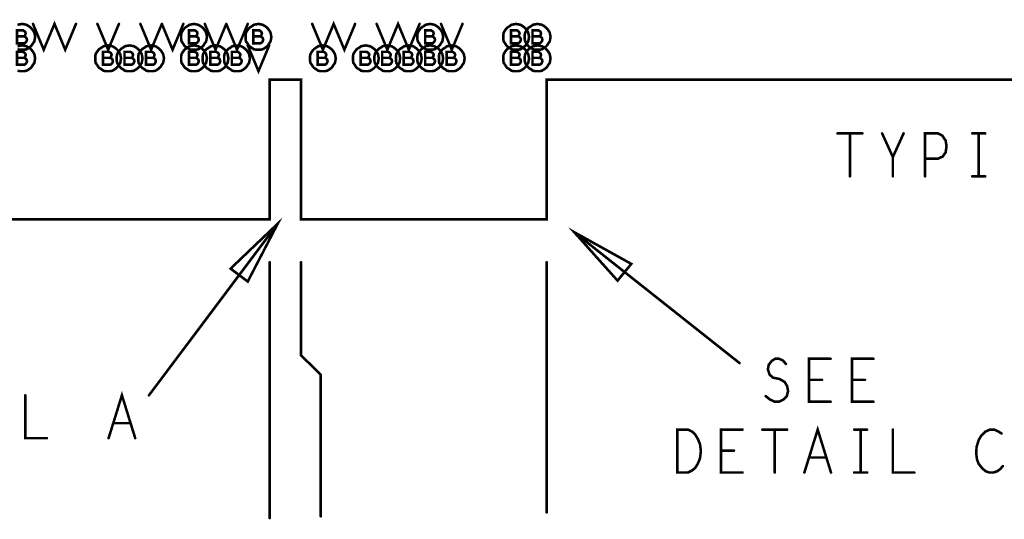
# Model space of a CAD drawing. Extents: x 28 to 61, y 24.9 to 46.
# Tile 33 of 96: x 36.7 to 39, y 29.3 to 30.4. Entities that reach past the tile are written whole.
import ezdxf

# ---------------------------------------------------------------- set-up
doc = ezdxf.new("R2010")
doc.units = 0
doc.layers.add('1', color=2, linetype='CONTINUOUS')

msp = doc.modelspace()

# ---------------------------------------------------------------- linework, layer by layer
at = {"layer": '1', "const_width": 0.006}
for points in [[(33.23, 29.96), (33.821, 29.96), (33.821, 30.285), (34.835, 30.285), (34.835, 29.96), (35.406, 29.96), (35.406, 30.285), (35.478, 30.285), (35.478, 29.96), (37.306, 29.96), (37.306, 30.285), (37.379, 30.285), (37.379, 29.96), (37.951, 29.96), (37.951, 30.285), (40.105, 30.285), (40.105, 34.51), (33.23, 34.51), (33.23, 29.96)], [(36.755, 30.415), (36.78, 30.355), (36.805, 30.415), (36.83, 30.355), (36.855, 30.415)], [(37.405, 30.415), (37.43, 30.355), (37.455, 30.415), (37.48, 30.355), (37.505, 30.415)], [(37.555, 30.415), (37.58, 30.355), (37.605, 30.415), (37.63, 30.355), (37.655, 30.415)], [(36.734, 30.386), (36.736, 30.387), (36.737, 30.39), (36.738, 30.393), (36.737, 30.396), (36.735, 30.398), (36.732, 30.4), (36.718, 30.4), (36.718, 30.37), (36.735, 30.37), (36.738, 30.372), (36.74, 30.375), (36.741, 30.378), (36.74, 30.382), (36.737, 30.385), (36.734, 30.386), (36.718, 30.386)], [(36.76, 30.385), (36.759, 30.39), (36.758, 30.395), (36.755, 30.4), (36.752, 30.404), (36.749, 30.407), (36.745, 30.41), (36.74, 30.413), (36.735, 30.414), (36.73, 30.415), (36.724, 30.414), (36.719, 30.413)], [(36.905, 30.415), (36.93, 30.355), (36.955, 30.415)], [(37.005, 30.415), (37.03, 30.355), (37.055, 30.415)], [(37.055, 30.415), (37.08, 30.355), (37.105, 30.415)], [(37.16, 30.385), (37.159, 30.39), (37.158, 30.395), (37.155, 30.4), (37.152, 30.404), (37.149, 30.407), (37.145, 30.41), (37.14, 30.413), (37.135, 30.414), (37.13, 30.415), (37.124, 30.414), (37.119, 30.413), (37.115, 30.41), (37.11, 30.407), (37.107, 30.404), (37.104, 30.4), (37.101, 30.395), (37.1, 30.39), (37.1, 30.385), (37.1, 30.379), (37.101, 30.374), (37.104, 30.37), (37.107, 30.365), (37.11, 30.362), (37.115, 30.359), (37.119, 30.356), (37.124, 30.355), (37.13, 30.355), (37.135, 30.355), (37.14, 30.356), (37.145, 30.359), (37.149, 30.362), (37.152, 30.365), (37.155, 30.37), (37.158, 30.374), (37.159, 30.379), (37.16, 30.385)], [(37.134, 30.386), (37.136, 30.387), (37.137, 30.39), (37.138, 30.393), (37.137, 30.396), (37.135, 30.398), (37.132, 30.4), (37.118, 30.4), (37.118, 30.37), (37.135, 30.37), (37.138, 30.372), (37.14, 30.375), (37.141, 30.378), (37.14, 30.382), (37.137, 30.385), (37.134, 30.386), (37.118, 30.386)], [(37.155, 30.415), (37.18, 30.355), (37.205, 30.415)], [(37.205, 30.415), (37.23, 30.355), (37.255, 30.415)], [(37.31, 30.385), (37.309, 30.39), (37.308, 30.395), (37.305, 30.4), (37.302, 30.404), (37.299, 30.407), (37.295, 30.41), (37.29, 30.413), (37.285, 30.414), (37.28, 30.415), (37.274, 30.414), (37.269, 30.413), (37.265, 30.41), (37.26, 30.407), (37.257, 30.404), (37.254, 30.4), (37.251, 30.395), (37.25, 30.39), (37.25, 30.385), (37.25, 30.379), (37.251, 30.374), (37.254, 30.37), (37.257, 30.365), (37.26, 30.362), (37.265, 30.359), (37.269, 30.356), (37.274, 30.355), (37.28, 30.355), (37.285, 30.355), (37.29, 30.356), (37.295, 30.359), (37.299, 30.362), (37.302, 30.365), (37.305, 30.37), (37.308, 30.374), (37.309, 30.379), (37.31, 30.385)], [(37.284, 30.386), (37.286, 30.387), (37.287, 30.39), (37.288, 30.393), (37.287, 30.396), (37.285, 30.398), (37.282, 30.4), (37.268, 30.4), (37.268, 30.37), (37.285, 30.37), (37.288, 30.372), (37.29, 30.375), (37.291, 30.378), (37.29, 30.382), (37.287, 30.385), (37.284, 30.386), (37.268, 30.386)], [(37.71, 30.385), (37.709, 30.39), (37.708, 30.395), (37.705, 30.4), (37.702, 30.404), (37.699, 30.407), (37.695, 30.41), (37.69, 30.413), (37.685, 30.414), (37.68, 30.415), (37.674, 30.414), (37.669, 30.413), (37.665, 30.41), (37.66, 30.407), (37.657, 30.404), (37.654, 30.4), (37.651, 30.395), (37.65, 30.39), (37.65, 30.385), (37.65, 30.379), (37.651, 30.374), (37.654, 30.37), (37.657, 30.365), (37.66, 30.362), (37.665, 30.359), (37.669, 30.356), (37.674, 30.355), (37.68, 30.355), (37.685, 30.355), (37.69, 30.356), (37.695, 30.359), (37.699, 30.362), (37.702, 30.365), (37.705, 30.37), (37.708, 30.374), (37.709, 30.379), (37.71, 30.385)], [(37.684, 30.386), (37.686, 30.387), (37.687, 30.39), (37.688, 30.393), (37.687, 30.396), (37.685, 30.398), (37.682, 30.4), (37.668, 30.4), (37.668, 30.37), (37.685, 30.37), (37.688, 30.372), (37.69, 30.375), (37.691, 30.378), (37.69, 30.382), (37.687, 30.385), (37.684, 30.386), (37.668, 30.386)], [(37.705, 30.415), (37.73, 30.355), (37.755, 30.415)], [(37.91, 30.385), (37.909, 30.39), (37.908, 30.395), (37.905, 30.4), (37.902, 30.404), (37.899, 30.407), (37.895, 30.41), (37.89, 30.413), (37.885, 30.414), (37.88, 30.415), (37.874, 30.414), (37.869, 30.413), (37.865, 30.41), (37.86, 30.407), (37.857, 30.404), (37.854, 30.4), (37.851, 30.395), (37.85, 30.39), (37.85, 30.385), (37.85, 30.379), (37.851, 30.374), (37.854, 30.37), (37.857, 30.365), (37.86, 30.362), (37.865, 30.359), (37.869, 30.356), (37.874, 30.355), (37.88, 30.355), (37.885, 30.355), (37.89, 30.356), (37.895, 30.359), (37.899, 30.362), (37.902, 30.365), (37.905, 30.37), (37.908, 30.374), (37.909, 30.379), (37.91, 30.385)], [(37.884, 30.386), (37.886, 30.387), (37.887, 30.39), (37.888, 30.393), (37.887, 30.396), (37.885, 30.398), (37.882, 30.4), (37.868, 30.4), (37.868, 30.37), (37.885, 30.37), (37.888, 30.372), (37.89, 30.375), (37.891, 30.378), (37.89, 30.382), (37.887, 30.385), (37.884, 30.386), (37.868, 30.386)], [(37.96, 30.385), (37.959, 30.39), (37.958, 30.395), (37.955, 30.4), (37.952, 30.404), (37.949, 30.407), (37.945, 30.41), (37.94, 30.413), (37.935, 30.414), (37.93, 30.415), (37.924, 30.414), (37.919, 30.413), (37.915, 30.41), (37.91, 30.407), (37.907, 30.404), (37.904, 30.4), (37.901, 30.395), (37.9, 30.39), (37.9, 30.385), (37.9, 30.379), (37.901, 30.374), (37.904, 30.37), (37.907, 30.365), (37.91, 30.362), (37.915, 30.359), (37.919, 30.356), (37.924, 30.355), (37.93, 30.355), (37.935, 30.355), (37.94, 30.356), (37.945, 30.359), (37.949, 30.362), (37.952, 30.365), (37.955, 30.37), (37.958, 30.374), (37.959, 30.379), (37.96, 30.385)], [(37.934, 30.386), (37.936, 30.387), (37.937, 30.39), (37.938, 30.393), (37.937, 30.396), (37.935, 30.398), (37.932, 30.4), (37.918, 30.4), (37.918, 30.37), (37.935, 30.37), (37.938, 30.372), (37.94, 30.375), (37.941, 30.378), (37.94, 30.382), (37.937, 30.385), (37.934, 30.386), (37.918, 30.386)], [(36.719, 30.356), (36.724, 30.355), (36.73, 30.355), (36.735, 30.355), (36.74, 30.356), (36.745, 30.359), (36.749, 30.362), (36.752, 30.365), (36.755, 30.37), (36.758, 30.374), (36.759, 30.379), (36.76, 30.385)], [(36.734, 30.336), (36.736, 30.337), (36.737, 30.34), (36.738, 30.343), (36.737, 30.346), (36.735, 30.348), (36.732, 30.35), (36.718, 30.35), (36.718, 30.32), (36.735, 30.32), (36.738, 30.322), (36.74, 30.325), (36.741, 30.328), (36.74, 30.332), (36.737, 30.335), (36.734, 30.336), (36.718, 30.336)], [(36.76, 30.335), (36.759, 30.34), (36.758, 30.345), (36.755, 30.35), (36.752, 30.354), (36.749, 30.357), (36.745, 30.36), (36.74, 30.363), (36.735, 30.364), (36.73, 30.365), (36.724, 30.364), (36.719, 30.363)], [(36.96, 30.335), (36.959, 30.34), (36.958, 30.345), (36.955, 30.35), (36.952, 30.354), (36.949, 30.357), (36.945, 30.36), (36.94, 30.363), (36.935, 30.364), (36.93, 30.365), (36.924, 30.364), (36.919, 30.363), (36.915, 30.36), (36.91, 30.357), (36.907, 30.354), (36.904, 30.35), (36.901, 30.345), (36.9, 30.34), (36.9, 30.335), (36.9, 30.329), (36.901, 30.324), (36.904, 30.32), (36.907, 30.315), (36.91, 30.312), (36.915, 30.309), (36.919, 30.306), (36.924, 30.305), (36.93, 30.305), (36.935, 30.305), (36.94, 30.306), (36.945, 30.309), (36.949, 30.312), (36.952, 30.315), (36.955, 30.32), (36.958, 30.324), (36.959, 30.329), (36.96, 30.335)], [(36.934, 30.336), (36.936, 30.337), (36.937, 30.34), (36.938, 30.343), (36.937, 30.346), (36.935, 30.348), (36.932, 30.35), (36.918, 30.35), (36.918, 30.32), (36.935, 30.32), (36.938, 30.322), (36.94, 30.325), (36.941, 30.328), (36.94, 30.332), (36.937, 30.335), (36.934, 30.336), (36.918, 30.336)], [(37.01, 30.335), (37.009, 30.34), (37.008, 30.345), (37.005, 30.35), (37.002, 30.354), (36.999, 30.357), (36.995, 30.36), (36.99, 30.363), (36.985, 30.364), (36.98, 30.365), (36.974, 30.364), (36.969, 30.363), (36.965, 30.36), (36.96, 30.357), (36.957, 30.354), (36.954, 30.35), (36.951, 30.345), (36.95, 30.34), (36.95, 30.335), (36.95, 30.329), (36.951, 30.324), (36.954, 30.32), (36.957, 30.315), (36.96, 30.312), (36.965, 30.309), (36.969, 30.306), (36.974, 30.305), (36.98, 30.305), (36.985, 30.305), (36.99, 30.306), (36.995, 30.309), (36.999, 30.312), (37.002, 30.315), (37.005, 30.32), (37.008, 30.324), (37.009, 30.329), (37.01, 30.335)], [(36.984, 30.336), (36.986, 30.337), (36.987, 30.34), (36.988, 30.343), (36.987, 30.346), (36.985, 30.348), (36.982, 30.35), (36.968, 30.35), (36.968, 30.32), (36.985, 30.32), (36.988, 30.322), (36.99, 30.325), (36.991, 30.328), (36.99, 30.332), (36.987, 30.335), (36.984, 30.336), (36.968, 30.336)], [(37.06, 30.335), (37.059, 30.34), (37.058, 30.345), (37.055, 30.35), (37.052, 30.354), (37.049, 30.357), (37.045, 30.36), (37.04, 30.363), (37.035, 30.364), (37.03, 30.365), (37.024, 30.364), (37.019, 30.363), (37.015, 30.36), (37.01, 30.357), (37.007, 30.354), (37.004, 30.35), (37.001, 30.345), (37, 30.34), (37, 30.335), (37, 30.329), (37.001, 30.324), (37.004, 30.32), (37.007, 30.315), (37.01, 30.312), (37.015, 30.309), (37.019, 30.306), (37.024, 30.305), (37.03, 30.305), (37.035, 30.305), (37.04, 30.306), (37.045, 30.309), (37.049, 30.312), (37.052, 30.315), (37.055, 30.32), (37.058, 30.324), (37.059, 30.329), (37.06, 30.335)], [(37.034, 30.336), (37.036, 30.337), (37.037, 30.34), (37.038, 30.343), (37.037, 30.346), (37.035, 30.348), (37.032, 30.35), (37.018, 30.35), (37.018, 30.32), (37.035, 30.32), (37.038, 30.322), (37.04, 30.325), (37.041, 30.328), (37.04, 30.332), (37.037, 30.335), (37.034, 30.336), (37.018, 30.336)], [(37.16, 30.335), (37.159, 30.34), (37.158, 30.345), (37.155, 30.35), (37.152, 30.354), (37.149, 30.357), (37.145, 30.36), (37.14, 30.363), (37.135, 30.364), (37.13, 30.365), (37.124, 30.364), (37.119, 30.363), (37.115, 30.36), (37.11, 30.357), (37.107, 30.354), (37.104, 30.35), (37.101, 30.345), (37.1, 30.34), (37.1, 30.335), (37.1, 30.329), (37.101, 30.324), (37.104, 30.32), (37.107, 30.315), (37.11, 30.312), (37.115, 30.309), (37.119, 30.306), (37.124, 30.305), (37.13, 30.305), (37.135, 30.305), (37.14, 30.306), (37.145, 30.309), (37.149, 30.312), (37.152, 30.315), (37.155, 30.32), (37.158, 30.324), (37.159, 30.329), (37.16, 30.335)], [(37.134, 30.336), (37.136, 30.337), (37.137, 30.34), (37.138, 30.343), (37.137, 30.346), (37.135, 30.348), (37.132, 30.35), (37.118, 30.35), (37.118, 30.32), (37.135, 30.32), (37.138, 30.322), (37.14, 30.325), (37.141, 30.328), (37.14, 30.332), (37.137, 30.335), (37.134, 30.336), (37.118, 30.336)], [(37.21, 30.335), (37.209, 30.34), (37.208, 30.345), (37.205, 30.35), (37.202, 30.354), (37.199, 30.357), (37.195, 30.36), (37.19, 30.363), (37.185, 30.364), (37.18, 30.365), (37.174, 30.364), (37.169, 30.363), (37.165, 30.36), (37.16, 30.357), (37.157, 30.354), (37.154, 30.35), (37.151, 30.345), (37.15, 30.34), (37.15, 30.335), (37.15, 30.329), (37.151, 30.324), (37.154, 30.32), (37.157, 30.315), (37.16, 30.312), (37.165, 30.309), (37.169, 30.306), (37.174, 30.305), (37.18, 30.305), (37.185, 30.305), (37.19, 30.306), (37.195, 30.309), (37.199, 30.312), (37.202, 30.315), (37.205, 30.32), (37.208, 30.324), (37.209, 30.329), (37.21, 30.335)], [(37.184, 30.336), (37.186, 30.337), (37.187, 30.34), (37.188, 30.343), (37.187, 30.346), (37.185, 30.348), (37.182, 30.35), (37.168, 30.35), (37.168, 30.32), (37.185, 30.32), (37.188, 30.322), (37.19, 30.325), (37.191, 30.328), (37.19, 30.332), (37.187, 30.335), (37.184, 30.336), (37.168, 30.336)], [(37.26, 30.335), (37.259, 30.34), (37.258, 30.345), (37.255, 30.35), (37.252, 30.354), (37.249, 30.357), (37.245, 30.36), (37.24, 30.363), (37.235, 30.364), (37.23, 30.365), (37.224, 30.364), (37.219, 30.363), (37.215, 30.36), (37.21, 30.357), (37.207, 30.354), (37.204, 30.35), (37.201, 30.345), (37.2, 30.34), (37.2, 30.335), (37.2, 30.329), (37.201, 30.324), (37.204, 30.32), (37.207, 30.315), (37.21, 30.312), (37.215, 30.309), (37.219, 30.306), (37.224, 30.305), (37.23, 30.305), (37.235, 30.305), (37.24, 30.306), (37.245, 30.309), (37.249, 30.312), (37.252, 30.315), (37.255, 30.32), (37.258, 30.324), (37.259, 30.329), (37.26, 30.335)], [(37.234, 30.336), (37.236, 30.337), (37.237, 30.34), (37.238, 30.343), (37.237, 30.346), (37.235, 30.348), (37.232, 30.35), (37.218, 30.35), (37.218, 30.32), (37.235, 30.32), (37.238, 30.322), (37.24, 30.325), (37.241, 30.328), (37.24, 30.332), (37.237, 30.335), (37.234, 30.336), (37.218, 30.336)], [(37.255, 30.365), (37.28, 30.305), (37.305, 30.365)], [(37.46, 30.335), (37.459, 30.34), (37.458, 30.345), (37.455, 30.35), (37.452, 30.354), (37.449, 30.357), (37.445, 30.36), (37.44, 30.363), (37.435, 30.364), (37.43, 30.365), (37.424, 30.364), (37.419, 30.363), (37.415, 30.36), (37.41, 30.357), (37.407, 30.354), (37.404, 30.35), (37.401, 30.345), (37.4, 30.34), (37.4, 30.335), (37.4, 30.329), (37.401, 30.324), (37.404, 30.32), (37.407, 30.315), (37.41, 30.312), (37.415, 30.309), (37.419, 30.306), (37.424, 30.305), (37.43, 30.305), (37.435, 30.305), (37.44, 30.306), (37.445, 30.309), (37.449, 30.312), (37.452, 30.315), (37.455, 30.32), (37.458, 30.324), (37.459, 30.329), (37.46, 30.335)], [(37.434, 30.336), (37.436, 30.337), (37.437, 30.34), (37.438, 30.343), (37.437, 30.346), (37.435, 30.348), (37.432, 30.35), (37.418, 30.35), (37.418, 30.32), (37.435, 30.32), (37.438, 30.322), (37.44, 30.325), (37.441, 30.328), (37.44, 30.332), (37.437, 30.335), (37.434, 30.336), (37.418, 30.336)], [(37.56, 30.335), (37.559, 30.34), (37.558, 30.345), (37.555, 30.35), (37.552, 30.354), (37.549, 30.357), (37.545, 30.36), (37.54, 30.363), (37.535, 30.364), (37.53, 30.365), (37.524, 30.364), (37.519, 30.363), (37.515, 30.36), (37.51, 30.357), (37.507, 30.354), (37.504, 30.35), (37.501, 30.345), (37.5, 30.34), (37.5, 30.335), (37.5, 30.329), (37.501, 30.324), (37.504, 30.32), (37.507, 30.315), (37.51, 30.312), (37.515, 30.309), (37.519, 30.306), (37.524, 30.305), (37.53, 30.305), (37.535, 30.305), (37.54, 30.306), (37.545, 30.309), (37.549, 30.312), (37.552, 30.315), (37.555, 30.32), (37.558, 30.324), (37.559, 30.329), (37.56, 30.335)], [(37.534, 30.336), (37.536, 30.337), (37.537, 30.34), (37.538, 30.343), (37.537, 30.346), (37.535, 30.348), (37.532, 30.35), (37.518, 30.35), (37.518, 30.32), (37.535, 30.32), (37.538, 30.322), (37.54, 30.325), (37.541, 30.328), (37.54, 30.332), (37.537, 30.335), (37.534, 30.336), (37.518, 30.336)], [(37.61, 30.335), (37.609, 30.34), (37.608, 30.345), (37.605, 30.35), (37.602, 30.354), (37.599, 30.357), (37.595, 30.36), (37.59, 30.363), (37.585, 30.364), (37.58, 30.365), (37.574, 30.364), (37.569, 30.363), (37.565, 30.36), (37.56, 30.357), (37.557, 30.354), (37.554, 30.35), (37.551, 30.345), (37.55, 30.34), (37.55, 30.335), (37.55, 30.329), (37.551, 30.324), (37.554, 30.32), (37.557, 30.315), (37.56, 30.312), (37.565, 30.309), (37.569, 30.306), (37.574, 30.305), (37.58, 30.305), (37.585, 30.305), (37.59, 30.306), (37.595, 30.309), (37.599, 30.312), (37.602, 30.315), (37.605, 30.32), (37.608, 30.324), (37.609, 30.329), (37.61, 30.335)], [(37.584, 30.336), (37.586, 30.337), (37.587, 30.34), (37.588, 30.343), (37.587, 30.346), (37.585, 30.348), (37.582, 30.35), (37.568, 30.35), (37.568, 30.32), (37.585, 30.32), (37.588, 30.322), (37.59, 30.325), (37.591, 30.328), (37.59, 30.332), (37.587, 30.335), (37.584, 30.336), (37.568, 30.336)], [(37.66, 30.335), (37.659, 30.34), (37.658, 30.345), (37.655, 30.35), (37.652, 30.354), (37.649, 30.357), (37.645, 30.36), (37.64, 30.363), (37.635, 30.364), (37.63, 30.365), (37.624, 30.364), (37.619, 30.363), (37.615, 30.36), (37.61, 30.357), (37.607, 30.354), (37.604, 30.35), (37.601, 30.345), (37.6, 30.34), (37.6, 30.335), (37.6, 30.329), (37.601, 30.324), (37.604, 30.32), (37.607, 30.315), (37.61, 30.312), (37.615, 30.309), (37.619, 30.306), (37.624, 30.305), (37.63, 30.305), (37.635, 30.305), (37.64, 30.306), (37.645, 30.309), (37.649, 30.312), (37.652, 30.315), (37.655, 30.32), (37.658, 30.324), (37.659, 30.329), (37.66, 30.335)], [(37.634, 30.336), (37.636, 30.337), (37.637, 30.34), (37.638, 30.343), (37.637, 30.346), (37.635, 30.348), (37.632, 30.35), (37.618, 30.35), (37.618, 30.32), (37.635, 30.32), (37.638, 30.322), (37.64, 30.325), (37.641, 30.328), (37.64, 30.332), (37.637, 30.335), (37.634, 30.336), (37.618, 30.336)], [(37.71, 30.335), (37.709, 30.34), (37.708, 30.345), (37.705, 30.35), (37.702, 30.354), (37.699, 30.357), (37.695, 30.36), (37.69, 30.363), (37.685, 30.364), (37.68, 30.365), (37.674, 30.364), (37.669, 30.363), (37.665, 30.36), (37.66, 30.357), (37.657, 30.354), (37.654, 30.35), (37.651, 30.345), (37.65, 30.34), (37.65, 30.335), (37.65, 30.329), (37.651, 30.324), (37.654, 30.32), (37.657, 30.315), (37.66, 30.312), (37.665, 30.309), (37.669, 30.306), (37.674, 30.305), (37.68, 30.305), (37.685, 30.305), (37.69, 30.306), (37.695, 30.309), (37.699, 30.312), (37.702, 30.315), (37.705, 30.32), (37.708, 30.324), (37.709, 30.329), (37.71, 30.335)], [(37.684, 30.336), (37.686, 30.337), (37.687, 30.34), (37.688, 30.343), (37.687, 30.346), (37.685, 30.348), (37.682, 30.35), (37.668, 30.35), (37.668, 30.32), (37.685, 30.32), (37.688, 30.322), (37.69, 30.325), (37.691, 30.328), (37.69, 30.332), (37.687, 30.335), (37.684, 30.336), (37.668, 30.336)], [(37.76, 30.335), (37.759, 30.34), (37.758, 30.345), (37.755, 30.35), (37.752, 30.354), (37.749, 30.357), (37.745, 30.36), (37.74, 30.363), (37.735, 30.364), (37.73, 30.365), (37.724, 30.364), (37.719, 30.363), (37.715, 30.36), (37.71, 30.357), (37.707, 30.354), (37.704, 30.35), (37.701, 30.345), (37.7, 30.34), (37.7, 30.335), (37.7, 30.329), (37.701, 30.324), (37.704, 30.32), (37.707, 30.315), (37.71, 30.312), (37.715, 30.309), (37.719, 30.306), (37.724, 30.305), (37.73, 30.305), (37.735, 30.305), (37.74, 30.306), (37.745, 30.309), (37.749, 30.312), (37.752, 30.315), (37.755, 30.32), (37.758, 30.324), (37.759, 30.329), (37.76, 30.335)], [(37.734, 30.336), (37.736, 30.337), (37.737, 30.34), (37.738, 30.343), (37.737, 30.346), (37.735, 30.348), (37.732, 30.35), (37.718, 30.35), (37.718, 30.32), (37.735, 30.32), (37.738, 30.322), (37.74, 30.325), (37.741, 30.328), (37.74, 30.332), (37.737, 30.335), (37.734, 30.336), (37.718, 30.336)], [(37.91, 30.335), (37.909, 30.34), (37.908, 30.345), (37.905, 30.35), (37.902, 30.354), (37.899, 30.357), (37.895, 30.36), (37.89, 30.363), (37.885, 30.364), (37.88, 30.365), (37.874, 30.364), (37.869, 30.363), (37.865, 30.36), (37.86, 30.357), (37.857, 30.354), (37.854, 30.35), (37.851, 30.345), (37.85, 30.34), (37.85, 30.335), (37.85, 30.329), (37.851, 30.324), (37.854, 30.32), (37.857, 30.315), (37.86, 30.312), (37.865, 30.309), (37.869, 30.306), (37.874, 30.305), (37.88, 30.305), (37.885, 30.305), (37.89, 30.306), (37.895, 30.309), (37.899, 30.312), (37.902, 30.315), (37.905, 30.32), (37.908, 30.324), (37.909, 30.329), (37.91, 30.335)], [(37.884, 30.336), (37.886, 30.337), (37.887, 30.34), (37.888, 30.343), (37.887, 30.346), (37.885, 30.348), (37.882, 30.35), (37.868, 30.35), (37.868, 30.32), (37.885, 30.32), (37.888, 30.322), (37.89, 30.325), (37.891, 30.328), (37.89, 30.332), (37.887, 30.335), (37.884, 30.336), (37.868, 30.336)], [(37.96, 30.335), (37.959, 30.34), (37.958, 30.345), (37.955, 30.35), (37.952, 30.354), (37.949, 30.357), (37.945, 30.36), (37.94, 30.363), (37.935, 30.364), (37.93, 30.365), (37.924, 30.364), (37.919, 30.363), (37.915, 30.36), (37.91, 30.357), (37.907, 30.354), (37.904, 30.35), (37.901, 30.345), (37.9, 30.34), (37.9, 30.335), (37.9, 30.329), (37.901, 30.324), (37.904, 30.32), (37.907, 30.315), (37.91, 30.312), (37.915, 30.309), (37.919, 30.306), (37.924, 30.305), (37.93, 30.305), (37.935, 30.305), (37.94, 30.306), (37.945, 30.309), (37.949, 30.312), (37.952, 30.315), (37.955, 30.32), (37.958, 30.324), (37.959, 30.329), (37.96, 30.335)], [(37.934, 30.336), (37.936, 30.337), (37.937, 30.34), (37.938, 30.343), (37.937, 30.346), (37.935, 30.348), (37.932, 30.35), (37.918, 30.35), (37.918, 30.32), (37.935, 30.32), (37.938, 30.322), (37.94, 30.325), (37.941, 30.328), (37.94, 30.332), (37.937, 30.335), (37.934, 30.336), (37.918, 30.336)], [(36.719, 30.306), (36.724, 30.305), (36.73, 30.305), (36.735, 30.305), (36.74, 30.306), (36.745, 30.309), (36.749, 30.312), (36.752, 30.315), (36.755, 30.32), (36.758, 30.324), (36.759, 30.329), (36.76, 30.335)], [(38.628, 30.16), (38.686, 30.16)], [(38.657, 30.16), (38.657, 30.06)], [(38.757, 30.06), (38.757, 30.105), (38.732, 30.16)], [(38.782, 30.16), (38.757, 30.105)], [(38.832, 30.06), (38.832, 30.16), (38.862, 30.16), (38.872, 30.155), (38.88, 30.143), (38.882, 30.13), (38.88, 30.116), (38.873, 30.106), (38.862, 30.101), (38.832, 30.101)], [(38.942, 30.16), (38.972, 30.16)], [(38.957, 30.16), (38.957, 30.06)], [(38.942, 30.06), (38.972, 30.06)], [(37.255, 29.815), (37.325, 29.95), (37.215, 29.845), (37.255, 29.815)], [(37.025, 29.55), (37.325, 29.95)], [(38.148, 29.856), (38.015, 29.93), (38.116, 29.817), (38.148, 29.856)], [(38.4, 29.625), (38.015, 29.93)], [(37.306, 29.86), (37.306, 29.264)], [(37.425, 29.268), (37.425, 29.598), (37.379, 29.643), (37.379, 29.86)], [(37.951, 29.86), (37.951, 29.277)], [(38.461, 29.548), (38.471, 29.54), (38.482, 29.535), (38.492, 29.535), (38.502, 29.54), (38.51, 29.548), (38.513, 29.56), (38.511, 29.571), (38.505, 29.581), (38.493, 29.588), (38.478, 29.591), (38.47, 29.598), (38.466, 29.61), (38.468, 29.621), (38.475, 29.63), (38.483, 29.635), (38.492, 29.635), (38.501, 29.631), (38.508, 29.623)], [(38.612, 29.535), (38.562, 29.535), (38.562, 29.635), (38.612, 29.635)], [(38.712, 29.535), (38.662, 29.535), (38.662, 29.635), (38.712, 29.635)], [(38.592, 29.586), (38.562, 29.586)], [(38.692, 29.586), (38.662, 29.586)], [(36.737, 29.55), (36.737, 29.45), (36.787, 29.45)], [(36.931, 29.45), (36.962, 29.55), (36.993, 29.45)], [(36.982, 29.485), (36.942, 29.485)], [(38.255, 29.37), (38.255, 29.47), (38.28, 29.47), (38.29, 29.465), (38.297, 29.458), (38.303, 29.448), (38.308, 29.436), (38.31, 29.42), (38.308, 29.403), (38.303, 29.391), (38.297, 29.381), (38.29, 29.375), (38.28, 29.37), (38.255, 29.37)], [(38.407, 29.37), (38.357, 29.37), (38.357, 29.47), (38.407, 29.47)], [(38.453, 29.47), (38.511, 29.47)], [(38.482, 29.47), (38.482, 29.37)], [(38.551, 29.37), (38.582, 29.47), (38.613, 29.37)], [(38.667, 29.47), (38.697, 29.47)], [(38.682, 29.47), (38.682, 29.37)], [(38.757, 29.47), (38.757, 29.37), (38.807, 29.37)], [(39.01, 29.461), (39.002, 29.466), (38.993, 29.47), (38.983, 29.47), (38.972, 29.465), (38.963, 29.456), (38.957, 29.446), (38.952, 29.43), (38.951, 29.415), (38.953, 29.4), (38.957, 29.39), (38.965, 29.38), (38.973, 29.373), (38.982, 29.37), (38.991, 29.37), (39, 29.373), (39.007, 29.378), (39.013, 29.385)], [(38.387, 29.421), (38.357, 29.421)], [(38.602, 29.405), (38.562, 29.405)], [(38.667, 29.37), (38.697, 29.37)]]:
    msp.add_lwpolyline(points, dxfattribs=at)
at = {"layer": '1', "const_width": 0.003}
for points in [[(36.7565, 30.415, 1), (36.7535, 30.415, 1)], [(36.8565, 30.415, 1), (36.8535, 30.415, 1)], [(36.9065, 30.415, 1), (36.9035, 30.415, 1)], [(36.9565, 30.415, 1), (36.9535, 30.415, 1)], [(37.0065, 30.415, 1), (37.0035, 30.415, 1)], [(37.0565, 30.415, 1), (37.0535, 30.415, 1)], [(37.0565, 30.415, 1), (37.0535, 30.415, 1)], [(37.1065, 30.415, 1), (37.1035, 30.415, 1)], [(37.1565, 30.415, 1), (37.1535, 30.415, 1)], [(37.2065, 30.415, 1), (37.2035, 30.415, 1)], [(37.2065, 30.415, 1), (37.2035, 30.415, 1)], [(37.2565, 30.415, 1), (37.2535, 30.415, 1)], [(37.4065, 30.415, 1), (37.4035, 30.415, 1)], [(37.5065, 30.415, 1), (37.5035, 30.415, 1)], [(37.5565, 30.415, 1), (37.5535, 30.415, 1)], [(37.6565, 30.415, 1), (37.6535, 30.415, 1)], [(37.7065, 30.415, 1), (37.7035, 30.415, 1)], [(37.7565, 30.415, 1), (37.7535, 30.415, 1)], [(36.7355, 30.386, 1), (36.7325, 30.386, 1)], [(36.7615, 30.385, 1), (36.7585, 30.385, 1)], [(36.7615, 30.385, 1), (36.7585, 30.385, 1)], [(37.1195, 30.386, 1), (37.1165, 30.386, 1)], [(37.1355, 30.386, 1), (37.1325, 30.386, 1)], [(37.1615, 30.385, 1), (37.1585, 30.385, 1)], [(37.1615, 30.385, 1), (37.1585, 30.385, 1)], [(37.2695, 30.386, 1), (37.2665, 30.386, 1)], [(37.2855, 30.386, 1), (37.2825, 30.386, 1)], [(37.3115, 30.385, 1), (37.3085, 30.385, 1)], [(37.3115, 30.385, 1), (37.3085, 30.385, 1)], [(37.6695, 30.386, 1), (37.6665, 30.386, 1)], [(37.6855, 30.386, 1), (37.6825, 30.386, 1)], [(37.7115, 30.385, 1), (37.7085, 30.385, 1)], [(37.7115, 30.385, 1), (37.7085, 30.385, 1)], [(37.8695, 30.386, 1), (37.8665, 30.386, 1)], [(37.8855, 30.386, 1), (37.8825, 30.386, 1)], [(37.9115, 30.385, 1), (37.9085, 30.385, 1)], [(37.9115, 30.385, 1), (37.9085, 30.385, 1)], [(37.9195, 30.386, 1), (37.9165, 30.386, 1)], [(37.9355, 30.386, 1), (37.9325, 30.386, 1)], [(37.9615, 30.385, 1), (37.9585, 30.385, 1)], [(37.9615, 30.385, 1), (37.9585, 30.385, 1)], [(37.2565, 30.365, 1), (37.2535, 30.365, 1)], [(37.3065, 30.365, 1), (37.3035, 30.365, 1)], [(36.7355, 30.336, 1), (36.7325, 30.336, 1)], [(36.7615, 30.335, 1), (36.7585, 30.335, 1)], [(36.7615, 30.335, 1), (36.7585, 30.335, 1)], [(36.9195, 30.336, 1), (36.9165, 30.336, 1)], [(36.9355, 30.336, 1), (36.9325, 30.336, 1)], [(36.9615, 30.335, 1), (36.9585, 30.335, 1)], [(36.9615, 30.335, 1), (36.9585, 30.335, 1)], [(36.9695, 30.336, 1), (36.9665, 30.336, 1)], [(36.9855, 30.336, 1), (36.9825, 30.336, 1)], [(37.0115, 30.335, 1), (37.0085, 30.335, 1)], [(37.0115, 30.335, 1), (37.0085, 30.335, 1)], [(37.0195, 30.336, 1), (37.0165, 30.336, 1)], [(37.0355, 30.336, 1), (37.0325, 30.336, 1)], [(37.0615, 30.335, 1), (37.0585, 30.335, 1)], [(37.0615, 30.335, 1), (37.0585, 30.335, 1)], [(37.1195, 30.336, 1), (37.1165, 30.336, 1)], [(37.1355, 30.336, 1), (37.1325, 30.336, 1)], [(37.1615, 30.335, 1), (37.1585, 30.335, 1)], [(37.1615, 30.335, 1), (37.1585, 30.335, 1)], [(37.1695, 30.336, 1), (37.1665, 30.336, 1)], [(37.1855, 30.336, 1), (37.1825, 30.336, 1)], [(37.2115, 30.335, 1), (37.2085, 30.335, 1)], [(37.2115, 30.335, 1), (37.2085, 30.335, 1)], [(37.2195, 30.336, 1), (37.2165, 30.336, 1)], [(37.2355, 30.336, 1), (37.2325, 30.336, 1)], [(37.2615, 30.335, 1), (37.2585, 30.335, 1)], [(37.2615, 30.335, 1), (37.2585, 30.335, 1)], [(37.4195, 30.336, 1), (37.4165, 30.336, 1)], [(37.4355, 30.336, 1), (37.4325, 30.336, 1)], [(37.4615, 30.335, 1), (37.4585, 30.335, 1)], [(37.4615, 30.335, 1), (37.4585, 30.335, 1)], [(37.5195, 30.336, 1), (37.5165, 30.336, 1)], [(37.5355, 30.336, 1), (37.5325, 30.336, 1)], [(37.5615, 30.335, 1), (37.5585, 30.335, 1)], [(37.5615, 30.335, 1), (37.5585, 30.335, 1)], [(37.5695, 30.336, 1), (37.5665, 30.336, 1)], [(37.5855, 30.336, 1), (37.5825, 30.336, 1)], [(37.6115, 30.335, 1), (37.6085, 30.335, 1)], [(37.6115, 30.335, 1), (37.6085, 30.335, 1)], [(37.6195, 30.336, 1), (37.6165, 30.336, 1)], [(37.6355, 30.336, 1), (37.6325, 30.336, 1)], [(37.6615, 30.335, 1), (37.6585, 30.335, 1)], [(37.6615, 30.335, 1), (37.6585, 30.335, 1)], [(37.6695, 30.336, 1), (37.6665, 30.336, 1)], [(37.6855, 30.336, 1), (37.6825, 30.336, 1)], [(37.7115, 30.335, 1), (37.7085, 30.335, 1)], [(37.7115, 30.335, 1), (37.7085, 30.335, 1)], [(37.7195, 30.336, 1), (37.7165, 30.336, 1)], [(37.7355, 30.336, 1), (37.7325, 30.336, 1)], [(37.7615, 30.335, 1), (37.7585, 30.335, 1)], [(37.7615, 30.335, 1), (37.7585, 30.335, 1)], [(37.8695, 30.336, 1), (37.8665, 30.336, 1)], [(37.8855, 30.336, 1), (37.8825, 30.336, 1)], [(37.9115, 30.335, 1), (37.9085, 30.335, 1)], [(37.9115, 30.335, 1), (37.9085, 30.335, 1)], [(37.9195, 30.336, 1), (37.9165, 30.336, 1)], [(37.9355, 30.336, 1), (37.9325, 30.336, 1)], [(37.9615, 30.335, 1), (37.9585, 30.335, 1)], [(37.9615, 30.335, 1), (37.9585, 30.335, 1)], [(38.6295, 30.16, 1), (38.6265, 30.16, 1)], [(38.6585, 30.16, 1), (38.6555, 30.16, 1)], [(38.6875, 30.16, 1), (38.6845, 30.16, 1)], [(38.7335, 30.16, 1), (38.7305, 30.16, 1)], [(38.7835, 30.16, 1), (38.7805, 30.16, 1)], [(38.9435, 30.16, 1), (38.9405, 30.16, 1)], [(38.9585, 30.16, 1), (38.9555, 30.16, 1)], [(38.9735, 30.16, 1), (38.9705, 30.16, 1)], [(38.7585, 30.105, 1), (38.7555, 30.105, 1)], [(38.8335, 30.101, 1), (38.8305, 30.101, 1)], [(38.6585, 30.06, 1), (38.6555, 30.06, 1)], [(38.7585, 30.06, 1), (38.7555, 30.06, 1)], [(38.8335, 30.06, 1), (38.8305, 30.06, 1)], [(38.9435, 30.06, 1), (38.9405, 30.06, 1)], [(38.9585, 30.06, 1), (38.9555, 30.06, 1)], [(38.9735, 30.06, 1), (38.9705, 30.06, 1)], [(37.3265, 29.95, 1), (37.3235, 29.95, 1)], [(38.0165, 29.93, 1), (38.0135, 29.93, 1)], [(37.3075, 29.86, 1), (37.3045, 29.86, 1)], [(37.3805, 29.86, 1), (37.3775, 29.86, 1)], [(37.9525, 29.86, 1), (37.9495, 29.86, 1)], [(38.1495, 29.856, 1), (38.1465, 29.856, 1)], [(38.1495, 29.856, 1), (38.1465, 29.856, 1)], [(37.2565, 29.815, 1), (37.2535, 29.815, 1)], [(37.2565, 29.815, 1), (37.2535, 29.815, 1)], [(38.4015, 29.625, 1), (38.3985, 29.625, 1)], [(38.5095, 29.623, 1), (38.5065, 29.623, 1)], [(38.6135, 29.635, 1), (38.6105, 29.635, 1)], [(38.7135, 29.635, 1), (38.7105, 29.635, 1)], [(38.5635, 29.586, 1), (38.5605, 29.586, 1)], [(38.5935, 29.586, 1), (38.5905, 29.586, 1)], [(38.6635, 29.586, 1), (38.6605, 29.586, 1)], [(38.6935, 29.586, 1), (38.6905, 29.586, 1)], [(36.7385, 29.55, 1), (36.7355, 29.55, 1)], [(37.0265, 29.55, 1), (37.0235, 29.55, 1)], [(38.4625, 29.548, 1), (38.4595, 29.548, 1)], [(38.6135, 29.535, 1), (38.6105, 29.535, 1)], [(38.7135, 29.535, 1), (38.7105, 29.535, 1)], [(36.9435, 29.485, 1), (36.9405, 29.485, 1)], [(36.9835, 29.485, 1), (36.9805, 29.485, 1)], [(38.4085, 29.47, 1), (38.4055, 29.47, 1)], [(38.4545, 29.47, 1), (38.4515, 29.47, 1)], [(38.4835, 29.47, 1), (38.4805, 29.47, 1)], [(38.5125, 29.47, 1), (38.5095, 29.47, 1)], [(38.6685, 29.47, 1), (38.6655, 29.47, 1)], [(38.6835, 29.47, 1), (38.6805, 29.47, 1)], [(38.6985, 29.47, 1), (38.6955, 29.47, 1)], [(38.7585, 29.47, 1), (38.7555, 29.47, 1)], [(39.0115, 29.461, 1), (39.0085, 29.461, 1)], [(36.7885, 29.45, 1), (36.7855, 29.45, 1)], [(36.9325, 29.45, 1), (36.9295, 29.45, 1)], [(36.9945, 29.45, 1), (36.9915, 29.45, 1)], [(38.3585, 29.421, 1), (38.3555, 29.421, 1)], [(38.3885, 29.421, 1), (38.3855, 29.421, 1)], [(38.5635, 29.405, 1), (38.5605, 29.405, 1)], [(38.6035, 29.405, 1), (38.6005, 29.405, 1)], [(38.2565, 29.37, 1), (38.2535, 29.37, 1)], [(38.2565, 29.37, 1), (38.2535, 29.37, 1)], [(38.4085, 29.37, 1), (38.4055, 29.37, 1)], [(38.4835, 29.37, 1), (38.4805, 29.37, 1)], [(38.5525, 29.37, 1), (38.5495, 29.37, 1)], [(38.6145, 29.37, 1), (38.6115, 29.37, 1)], [(38.6685, 29.37, 1), (38.6655, 29.37, 1)], [(38.6835, 29.37, 1), (38.6805, 29.37, 1)], [(38.6985, 29.37, 1), (38.6955, 29.37, 1)], [(38.8085, 29.37, 1), (38.8055, 29.37, 1)], [(39.0145, 29.385, 1), (39.0115, 29.385, 1)], [(37.9525, 29.277, 1), (37.9495, 29.277, 1)], [(37.3075, 29.264, 1), (37.3045, 29.264, 1)], [(37.4265, 29.268, 1), (37.4235, 29.268, 1)]]:
    msp.add_lwpolyline(points, format="xyb", close=True, dxfattribs=at)

doc.saveas('drawing.dxf')
